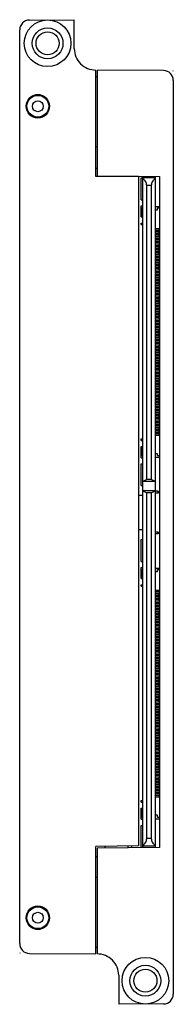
# Model space of a CAD drawing. Header units: inches. Extents: x 0 to 22, y 0 to 17.
# Tile 27 of 29: x 16.4 to 17.2, y 5.7 to 10.8. Entities that reach past the tile are written whole.
import ezdxf

# ---------------------------------------------------------------- set-up
doc = ezdxf.new("R2010")
doc.units = ezdxf.units.IN
doc.header["$LTSCALE"] = 1.21
doc.header["$MEASUREMENT"] = 0
doc.layers.get('0').update_dxf_attribs({"linetype": 'CONTINUOUS'})
doc.layers.add('DATUMCURVES', color=7, linetype='CONTINUOUS')

msp = doc.modelspace()

# ---------------------------------------------------------------- linework, layer by layer
at = {"color": 7, "linetype": 'CONTINUOUS'}
for p, q in [((16.4539, 10.7902), (16.6843, 10.7922)), ((16.6843, 10.6432), (16.6843, 10.7922)), ((16.4043, 6.0394), (16.4043, 10.7402)), ((16.7953, 9.9858), (16.7953, 10.5332)), ((16.7953, 10.4998), (16.8013, 10.4997)), ((16.8013, 10.5332), (16.8013, 9.9884)), ((17.1428, 10.5302), (16.8013, 10.5332)), ((17.1923, 10.4802), (17.1923, 5.7794)), ((16.4536, 10.3868), (16.453, 10.3868)), ((16.5417, 10.3868), (16.5411, 10.3868)), ((16.453, 10.3068), (16.4536, 10.3068)), ((16.5411, 10.3068), (16.5417, 10.3068)), ((16.7953, 10.1398), (16.8013, 10.1398)), ((16.8009, 10.0273), (16.7953, 10.0273)), ((17.0143, 9.9858), (16.7953, 9.9858)), ((16.8013, 9.9884), (17.1213, 9.9856)), ((16.8403, 9.9881), (16.8403, 9.9858)), ((16.9584, 9.987), (16.9584, 9.9858)), ((17.0143, 9.9858), (17.0143, 6.5417)), ((17.0273, 9.8659), (17.0273, 9.9781)), ((17.0273, 9.9781), (17.0363, 9.9781)), ((17.0363, 6.5332), (17.0363, 9.9864)), ((17.0993, 9.9793), (17.0363, 9.9793)), ((17.0993, 9.9858), (17.0993, 6.5338)), ((17.1013, 9.8315), (17.1013, 9.9858)), ((17.1213, 9.9856), (17.1213, 6.534)), ((17.056, 8.427), (17.056, 9.9393)), ((17.0797, 9.9393), (17.056, 9.9393)), ((17.0797, 9.9393), (17.0797, 8.427)), ((17.0273, 9.8659), (17.0363, 9.8659)), ((17.0273, 9.7773), (17.0273, 9.8344)), ((17.0273, 9.8344), (17.0363, 9.8344)), ((17.0993, 9.8315), (17.1213, 9.8315)), ((17.0273, 9.8236), (17.0363, 9.8236)), ((17.0273, 9.7773), (17.0363, 9.7773)), ((17.0332, 9.8236), (17.0332, 9.7773)), ((17.0993, 9.8138), (17.1112, 9.8138)), ((17.1013, 9.7181), (17.1013, 9.8138)), ((17.1112, 9.8138), (17.1112, 9.8236)), ((17.1112, 9.8236), (17.1213, 9.8236)), ((17.0273, 9.738), (17.0273, 9.7458)), ((17.0273, 9.7458), (17.0363, 9.7458)), ((17.0273, 9.738), (17.0363, 9.738)), ((17.0332, 9.7458), (17.0332, 9.738)), ((17.0993, 9.7181), (17.119, 9.7181)), ((17.0993, 9.7102), (17.119, 9.7102)), ((17.0993, 9.7023), (17.119, 9.7023)), ((17.0993, 9.6945), (17.119, 9.6945)), ((17.0993, 9.6866), (17.119, 9.6866)), ((17.0993, 9.6787), (17.119, 9.6787)), ((17.1013, 9.7023), (17.1013, 9.7102)), ((17.1013, 9.6866), (17.1013, 9.6945)), ((17.1013, 9.6708), (17.1013, 9.6787)), ((17.119, 9.7181), (17.119, 9.7102)), ((17.119, 9.7023), (17.119, 9.6945)), ((17.119, 9.6866), (17.119, 9.6787)), ((17.0993, 9.6708), (17.119, 9.6708)), ((17.0993, 9.663), (17.119, 9.663)), ((17.0993, 9.6551), (17.119, 9.6551)), ((17.0993, 9.6472), (17.119, 9.6472)), ((17.0993, 9.6394), (17.119, 9.6394)), ((17.0993, 9.6315), (17.119, 9.6315)), ((17.0993, 9.6236), (17.119, 9.6236)), ((17.1013, 9.6551), (17.1013, 9.663)), ((17.1013, 9.6394), (17.1013, 9.6472)), ((17.1013, 9.6236), (17.1013, 9.6315)), ((17.119, 9.6708), (17.119, 9.663)), ((17.119, 9.6551), (17.119, 9.6472)), ((17.119, 9.6394), (17.119, 9.6315)), ((17.119, 9.6236), (17.119, 9.6157)), ((17.0993, 9.6157), (17.119, 9.6157)), ((17.0993, 9.6079), (17.119, 9.6079)), ((17.0993, 9.6), (17.119, 9.6)), ((17.0993, 9.5921), (17.119, 9.5921)), ((17.0993, 9.5842), (17.119, 9.5842)), ((17.0993, 9.5764), (17.119, 9.5764)), ((17.1013, 9.6079), (17.1013, 9.6157)), ((17.1013, 9.5921), (17.1013, 9.6)), ((17.1013, 9.5764), (17.1013, 9.5842)), ((17.119, 9.6079), (17.119, 9.6)), ((17.119, 9.5921), (17.119, 9.5842)), ((17.119, 9.5764), (17.119, 9.5685)), ((17.0993, 9.5685), (17.119, 9.5685)), ((17.0993, 9.5606), (17.119, 9.5606)), ((17.0993, 9.5527), (17.119, 9.5527)), ((17.0993, 9.5449), (17.119, 9.5449)), ((17.0993, 9.537), (17.119, 9.537)), ((17.0993, 9.5291), (17.119, 9.5291)), ((17.1013, 9.5606), (17.1013, 9.5685)), ((17.1013, 9.5449), (17.1013, 9.5527)), ((17.1013, 9.5291), (17.1013, 9.537)), ((17.119, 9.5606), (17.119, 9.5527)), ((17.119, 9.5449), (17.119, 9.537)), ((17.119, 9.5291), (17.119, 9.5212)), ((17.0993, 9.5212), (17.119, 9.5212)), ((17.0993, 9.5134), (17.119, 9.5134)), ((17.0993, 9.5055), (17.119, 9.5055)), ((17.0993, 9.4976), (17.119, 9.4976)), ((17.0993, 9.4897), (17.119, 9.4897)), ((17.0993, 9.4819), (17.119, 9.4819)), ((17.0993, 9.474), (17.119, 9.474)), ((17.1013, 9.5134), (17.1013, 9.5212)), ((17.1013, 9.4976), (17.1013, 9.5055)), ((17.1013, 9.4819), (17.1013, 9.4897)), ((17.1013, 9.4661), (17.1013, 9.474)), ((17.119, 9.5134), (17.119, 9.5055)), ((17.119, 9.4976), (17.119, 9.4897)), ((17.119, 9.4819), (17.119, 9.474)), ((17.0993, 9.4661), (17.119, 9.4661)), ((17.0993, 9.4583), (17.119, 9.4583)), ((17.0993, 9.4504), (17.119, 9.4504)), ((17.0993, 9.4425), (17.119, 9.4425)), ((17.0993, 9.4346), (17.119, 9.4346)), ((17.0993, 9.4268), (17.119, 9.4268)), ((17.1013, 9.4504), (17.1013, 9.4583)), ((17.1013, 9.4346), (17.1013, 9.4425)), ((17.1013, 9.4189), (17.1013, 9.4268)), ((17.119, 9.4661), (17.119, 9.4583)), ((17.119, 9.4504), (17.119, 9.4425)), ((17.119, 9.4346), (17.119, 9.4268)), ((17.0993, 9.4189), (17.119, 9.4189)), ((17.0993, 9.411), (17.119, 9.411)), ((17.0993, 9.4031), (17.119, 9.4031)), ((17.0993, 9.3953), (17.119, 9.3953)), ((17.0993, 9.3874), (17.119, 9.3874)), ((17.0993, 9.3795), (17.119, 9.3795)), ((17.0993, 9.3716), (17.119, 9.3716)), ((17.1013, 9.4031), (17.1013, 9.411)), ((17.1013, 9.3874), (17.1013, 9.3953)), ((17.1013, 9.3716), (17.1013, 9.3795)), ((17.119, 9.4189), (17.119, 9.411)), ((17.119, 9.4031), (17.119, 9.3953)), ((17.119, 9.3874), (17.119, 9.3795)), ((17.119, 9.3716), (17.119, 9.3638)), ((17.0993, 9.3638), (17.119, 9.3638)), ((17.0993, 9.3559), (17.119, 9.3559)), ((17.0993, 9.348), (17.119, 9.348)), ((17.0993, 9.3401), (17.119, 9.3401)), ((17.0993, 9.3323), (17.119, 9.3323)), ((17.0993, 9.3244), (17.119, 9.3244)), ((17.1013, 9.3559), (17.1013, 9.3638)), ((17.1013, 9.3401), (17.1013, 9.348)), ((17.1013, 9.3244), (17.1013, 9.3323)), ((17.119, 9.3559), (17.119, 9.348)), ((17.119, 9.3401), (17.119, 9.3323)), ((17.119, 9.3244), (17.119, 9.3165)), ((17.0993, 9.3165), (17.119, 9.3165)), ((17.0993, 9.3086), (17.119, 9.3086)), ((17.0993, 9.3008), (17.119, 9.3008)), ((17.0993, 9.2929), (17.119, 9.2929)), ((17.0993, 9.285), (17.119, 9.285)), ((17.0993, 9.2771), (17.119, 9.2771)), ((17.0993, 9.2693), (17.119, 9.2693)), ((17.1013, 9.3086), (17.1013, 9.3165)), ((17.1013, 9.2929), (17.1013, 9.3008)), ((17.1013, 9.2771), (17.1013, 9.285)), ((17.1013, 9.2614), (17.1013, 9.2693)), ((17.119, 9.3086), (17.119, 9.3008)), ((17.119, 9.2929), (17.119, 9.285)), ((17.119, 9.2771), (17.119, 9.2693)), ((17.0993, 9.2614), (17.119, 9.2614)), ((17.0993, 9.2535), (17.119, 9.2535)), ((17.0993, 9.2457), (17.119, 9.2457)), ((17.0993, 9.2378), (17.119, 9.2378)), ((17.0993, 9.2299), (17.119, 9.2299)), ((17.0993, 9.222), (17.119, 9.222)), ((17.1013, 9.2457), (17.1013, 9.2535)), ((17.1013, 9.2299), (17.1013, 9.2378)), ((17.1013, 9.2142), (17.1013, 9.222)), ((17.119, 9.2614), (17.119, 9.2535)), ((17.119, 9.2457), (17.119, 9.2378)), ((17.119, 9.2299), (17.119, 9.222)), ((17.0993, 9.2142), (17.119, 9.2142)), ((17.0993, 9.2063), (17.119, 9.2063)), ((17.0993, 9.1984), (17.119, 9.1984)), ((17.0993, 9.1905), (17.119, 9.1905)), ((17.0993, 9.1827), (17.119, 9.1827)), ((17.0993, 9.1748), (17.119, 9.1748)), ((17.1013, 9.1984), (17.1013, 9.2063)), ((17.1013, 9.1827), (17.1013, 9.1905)), ((17.1013, 9.1669), (17.1013, 9.1748)), ((17.119, 9.2142), (17.119, 9.2063)), ((17.119, 9.1984), (17.119, 9.1905)), ((17.119, 9.1827), (17.119, 9.1748)), ((17.0993, 9.1669), (17.119, 9.1669)), ((17.0993, 9.159), (17.119, 9.159)), ((17.0993, 9.1512), (17.119, 9.1512)), ((17.0993, 9.1433), (17.119, 9.1433)), ((17.0993, 9.1354), (17.119, 9.1354)), ((17.0993, 9.1275), (17.119, 9.1275)), ((17.0993, 9.1197), (17.119, 9.1197)), ((17.1013, 9.1512), (17.1013, 9.159)), ((17.1013, 9.1354), (17.1013, 9.1433)), ((17.1013, 9.1197), (17.1013, 9.1275)), ((17.119, 9.1669), (17.119, 9.159)), ((17.119, 9.1512), (17.119, 9.1433)), ((17.119, 9.1354), (17.119, 9.1275)), ((17.119, 9.1197), (17.119, 9.1118)), ((17.0993, 9.1118), (17.119, 9.1118)), ((17.0993, 9.1039), (17.119, 9.1039)), ((17.0993, 9.096), (17.119, 9.096)), ((17.0993, 9.0882), (17.119, 9.0882)), ((17.0993, 9.0803), (17.119, 9.0803)), ((17.0993, 9.0724), (17.119, 9.0724)), ((17.1013, 9.1039), (17.1013, 9.1118)), ((17.1013, 9.0882), (17.1013, 9.096)), ((17.1013, 9.0724), (17.1013, 9.0803)), ((17.119, 9.1039), (17.119, 9.096)), ((17.119, 9.0882), (17.119, 9.0803)), ((17.119, 9.0724), (17.119, 9.0646)), ((17.0993, 9.0646), (17.119, 9.0646)), ((17.0993, 9.0567), (17.119, 9.0567)), ((17.0993, 9.0488), (17.119, 9.0488)), ((17.0993, 9.0409), (17.119, 9.0409)), ((17.0993, 9.0331), (17.119, 9.0331)), ((17.0993, 9.0252), (17.119, 9.0252)), ((17.0993, 9.0173), (17.119, 9.0173)), ((17.1013, 9.0567), (17.1013, 9.0646)), ((17.1013, 9.0409), (17.1013, 9.0488)), ((17.1013, 9.0252), (17.1013, 9.0331)), ((17.1013, 9.0094), (17.1013, 9.0173)), ((17.119, 9.0567), (17.119, 9.0488)), ((17.119, 9.0409), (17.119, 9.0331)), ((17.119, 9.0252), (17.119, 9.0173)), ((17.0993, 9.0094), (17.119, 9.0094)), ((17.0993, 9.0016), (17.119, 9.0016)), ((17.0993, 8.9937), (17.119, 8.9937)), ((17.0993, 8.9858), (17.119, 8.9858)), ((17.0993, 8.9779), (17.119, 8.9779)), ((17.0993, 8.9701), (17.119, 8.9701)), ((17.1013, 8.9937), (17.1013, 9.0016)), ((17.1013, 8.9779), (17.1013, 8.9858)), ((17.1013, 8.9622), (17.1013, 8.9701)), ((17.119, 9.0094), (17.119, 9.0016)), ((17.119, 8.9937), (17.119, 8.9858)), ((17.119, 8.9779), (17.119, 8.9701)), ((17.0993, 8.9622), (17.119, 8.9622)), ((17.0993, 8.9543), (17.119, 8.9543)), ((17.0993, 8.9464), (17.119, 8.9464)), ((17.0993, 8.9386), (17.119, 8.9386)), ((17.0993, 8.9307), (17.119, 8.9307)), ((17.0993, 8.9228), (17.119, 8.9228)), ((17.0993, 8.9149), (17.119, 8.9149)), ((17.1013, 8.9464), (17.1013, 8.9543)), ((17.1013, 8.9307), (17.1013, 8.9386)), ((17.1013, 8.9149), (17.1013, 8.9228)), ((17.119, 8.9622), (17.119, 8.9543)), ((17.119, 8.9464), (17.119, 8.9386)), ((17.119, 8.9307), (17.119, 8.9228)), ((17.119, 8.9149), (17.119, 8.9071)), ((17.0993, 8.9071), (17.119, 8.9071)), ((17.0993, 8.8992), (17.119, 8.8992)), ((17.0993, 8.8913), (17.119, 8.8913)), ((17.0993, 8.8834), (17.119, 8.8834)), ((17.0993, 8.8756), (17.119, 8.8756)), ((17.0993, 8.8677), (17.119, 8.8677)), ((17.1013, 8.8992), (17.1013, 8.9071)), ((17.1013, 8.8834), (17.1013, 8.8913)), ((17.1013, 8.8677), (17.1013, 8.8756)), ((17.119, 8.8992), (17.119, 8.8913)), ((17.119, 8.8834), (17.119, 8.8756)), ((17.119, 8.8677), (17.119, 8.8598)), ((17.0993, 8.8598), (17.119, 8.8598)), ((17.0993, 8.852), (17.119, 8.852)), ((17.0993, 8.8441), (17.119, 8.8441)), ((17.0993, 8.8362), (17.119, 8.8362)), ((17.0993, 8.8283), (17.119, 8.8283)), ((17.0993, 8.8205), (17.119, 8.8205)), ((17.1013, 8.852), (17.1013, 8.8598)), ((17.1013, 8.8362), (17.1013, 8.8441)), ((17.1013, 8.8205), (17.1013, 8.8283)), ((17.119, 8.852), (17.119, 8.8441)), ((17.119, 8.8362), (17.119, 8.8283)), ((17.119, 8.8205), (17.119, 8.8126)), ((17.0993, 8.8126), (17.119, 8.8126)), ((17.0993, 8.8047), (17.119, 8.8047)), ((17.0993, 8.7968), (17.119, 8.7968)), ((17.0993, 8.789), (17.119, 8.789)), ((17.0993, 8.7811), (17.119, 8.7811)), ((17.0993, 8.7732), (17.119, 8.7732)), ((17.0993, 8.7653), (17.119, 8.7653)), ((17.1013, 8.8047), (17.1013, 8.8126)), ((17.1013, 8.789), (17.1013, 8.7968)), ((17.1013, 8.7732), (17.1013, 8.7811)), ((17.1013, 8.7575), (17.1013, 8.7653)), ((17.119, 8.8047), (17.119, 8.7968)), ((17.119, 8.789), (17.119, 8.7811)), ((17.119, 8.7732), (17.119, 8.7653)), ((17.0993, 8.7575), (17.119, 8.7575)), ((17.0993, 8.7496), (17.119, 8.7496)), ((17.0993, 8.7417), (17.119, 8.7417)), ((17.0993, 8.7338), (17.119, 8.7338)), ((17.0993, 8.726), (17.119, 8.726)), ((17.0993, 8.7181), (17.119, 8.7181)), ((17.1013, 8.7417), (17.1013, 8.7496)), ((17.1013, 8.726), (17.1013, 8.7338)), ((17.1013, 8.7102), (17.1013, 8.7181)), ((17.119, 8.7575), (17.119, 8.7496)), ((17.119, 8.7417), (17.119, 8.7338)), ((17.119, 8.726), (17.119, 8.7181)), ((17.0993, 8.7102), (17.119, 8.7102)), ((17.0993, 8.7023), (17.119, 8.7023)), ((17.0993, 8.6945), (17.119, 8.6945)), ((17.0993, 8.6866), (17.119, 8.6866)), ((17.0993, 8.6787), (17.119, 8.6787)), ((17.0993, 8.6708), (17.119, 8.6708)), ((17.0993, 8.663), (17.119, 8.663)), ((17.1013, 8.6945), (17.1013, 8.7023)), ((17.1013, 8.6787), (17.1013, 8.6866)), ((17.1013, 8.663), (17.1013, 8.6708)), ((17.119, 8.7102), (17.119, 8.7023)), ((17.119, 8.6945), (17.119, 8.6866)), ((17.119, 8.6787), (17.119, 8.6708)), ((17.119, 8.663), (17.119, 8.6551)), ((17.0273, 8.6277), (17.0273, 8.6356)), ((17.0273, 8.6356), (17.0363, 8.6356)), ((17.0273, 8.6277), (17.0363, 8.6277)), ((17.0332, 8.6356), (17.0332, 8.6277)), ((17.0993, 8.6551), (17.119, 8.6551)), ((17.1013, 8.5598), (17.1013, 8.6551)), ((17.0273, 8.5392), (17.0273, 8.5962)), ((17.0273, 8.5962), (17.0363, 8.5962)), ((17.0332, 8.5962), (17.0332, 8.55)), ((17.1112, 8.5598), (17.0993, 8.5598)), ((17.1112, 8.55), (17.1112, 8.5598)), ((17.0273, 8.55), (17.0363, 8.55)), ((17.0273, 8.5392), (17.0363, 8.5392)), ((17.0993, 8.5421), (17.1213, 8.5421)), ((17.1013, 8.3669), (17.1013, 8.5421)), ((17.1112, 8.55), (17.1213, 8.55)), ((17.0273, 8.3955), (17.0273, 8.5077)), ((17.0273, 8.5077), (17.0363, 8.5077)), ((17.0993, 8.4159), (17.0363, 8.4159)), ((17.056, 8.427), (17.0367, 8.4159)), ((17.0797, 8.427), (17.056, 8.427)), ((17.0989, 8.4159), (17.0797, 8.427)), ((17.0273, 8.3955), (17.0363, 8.3955)), ((17.0989, 8.3694), (17.0367, 8.3694)), ((17.0367, 8.3694), (17.056, 8.3583)), ((17.056, 6.5803), (17.056, 8.3583)), ((17.0797, 8.3583), (17.056, 8.3583)), ((17.0797, 8.3583), (17.0989, 8.3694)), ((17.0797, 8.3583), (17.0797, 6.5803)), ((17.1155, 8.3669), (17.0993, 8.3669)), ((17.1155, 8.3571), (17.0993, 8.3571)), ((17.1013, 8.1566), (17.1013, 8.3571)), ((17.1134, 8.3669), (17.1134, 8.3571)), ((17.1155, 8.3669), (17.1155, 8.3571)), ((17.0143, 8.3462), (17.0363, 8.3462)), ((17.0363, 8.1674), (17.0143, 8.1674)), ((17.1155, 8.1566), (17.0993, 8.1566)), ((17.1134, 8.1467), (17.1134, 8.1566)), ((17.1155, 8.1566), (17.1155, 8.1467)), ((17.0273, 8.1182), (17.0363, 8.1182)), ((17.0273, 8.006), (17.0273, 8.1182)), ((17.1155, 8.1467), (17.0993, 8.1467)), ((17.1013, 7.9715), (17.1013, 8.1467)), ((17.0273, 8.006), (17.0363, 8.006)), ((17.0273, 7.9745), (17.0363, 7.9745)), ((17.0273, 7.9174), (17.0273, 7.9745)), ((17.0273, 7.9637), (17.0363, 7.9637)), ((17.0332, 7.9637), (17.0332, 7.9174)), ((17.0993, 7.9715), (17.1213, 7.9715)), ((17.0993, 7.9538), (17.1112, 7.9538)), ((17.1013, 7.8581), (17.1013, 7.9538)), ((17.1112, 7.9637), (17.1213, 7.9637)), ((17.1112, 7.9538), (17.1112, 7.9637)), ((17.0273, 7.9174), (17.0363, 7.9174)), ((17.0273, 7.8859), (17.0363, 7.8859)), ((17.0273, 7.878), (17.0273, 7.8859)), ((17.0273, 7.878), (17.0363, 7.878)), ((17.0332, 7.8859), (17.0332, 7.878)), ((17.0993, 7.8581), (17.119, 7.8581)), ((17.119, 7.8581), (17.119, 7.8503)), ((17.0993, 7.8503), (17.119, 7.8503)), ((17.0993, 7.8424), (17.119, 7.8424)), ((17.0993, 7.8345), (17.119, 7.8345)), ((17.0993, 7.8266), (17.119, 7.8266)), ((17.0993, 7.8188), (17.119, 7.8188)), ((17.0993, 7.8109), (17.119, 7.8109)), ((17.0993, 7.803), (17.119, 7.803)), ((17.1013, 7.8424), (17.1013, 7.8503)), ((17.1013, 7.8266), (17.1013, 7.8345)), ((17.1013, 7.8109), (17.1013, 7.8188)), ((17.1013, 7.7951), (17.1013, 7.803)), ((17.119, 7.8424), (17.119, 7.8345)), ((17.119, 7.8266), (17.119, 7.8188)), ((17.119, 7.8109), (17.119, 7.803)), ((17.0993, 7.7951), (17.119, 7.7951)), ((17.0993, 7.7873), (17.119, 7.7873)), ((17.0993, 7.7794), (17.119, 7.7794)), ((17.0993, 7.7715), (17.119, 7.7715)), ((17.0993, 7.7637), (17.119, 7.7637)), ((17.0993, 7.7558), (17.119, 7.7558)), ((17.1013, 7.7794), (17.1013, 7.7873)), ((17.1013, 7.7637), (17.1013, 7.7715)), ((17.1013, 7.7479), (17.1013, 7.7558)), ((17.119, 7.7951), (17.119, 7.7873)), ((17.119, 7.7794), (17.119, 7.7715)), ((17.119, 7.7637), (17.119, 7.7558)), ((17.0993, 7.7479), (17.119, 7.7479)), ((17.0993, 7.74), (17.119, 7.74)), ((17.0993, 7.7322), (17.119, 7.7322)), ((17.0993, 7.7243), (17.119, 7.7243)), ((17.0993, 7.7164), (17.119, 7.7164)), ((17.0993, 7.7085), (17.119, 7.7085)), ((17.0993, 7.7007), (17.119, 7.7007)), ((17.1013, 7.7322), (17.1013, 7.74)), ((17.1013, 7.7164), (17.1013, 7.7243)), ((17.1013, 7.7007), (17.1013, 7.7085)), ((17.119, 7.7479), (17.119, 7.74)), ((17.119, 7.7322), (17.119, 7.7243)), ((17.119, 7.7164), (17.119, 7.7085)), ((17.119, 7.7007), (17.119, 7.6928)), ((17.0993, 7.6928), (17.119, 7.6928)), ((17.0993, 7.6849), (17.119, 7.6849)), ((17.0993, 7.677), (17.119, 7.677)), ((17.0993, 7.6692), (17.119, 7.6692)), ((17.0993, 7.6613), (17.119, 7.6613)), ((17.0993, 7.6534), (17.119, 7.6534)), ((17.1013, 7.6849), (17.1013, 7.6928)), ((17.1013, 7.6692), (17.1013, 7.677)), ((17.1013, 7.6534), (17.1013, 7.6613)), ((17.119, 7.6849), (17.119, 7.677)), ((17.119, 7.6692), (17.119, 7.6613)), ((17.119, 7.6534), (17.119, 7.6455)), ((17.0993, 7.6455), (17.119, 7.6455)), ((17.0993, 7.6377), (17.119, 7.6377)), ((17.0993, 7.6298), (17.119, 7.6298)), ((17.0993, 7.6219), (17.119, 7.6219)), ((17.0993, 7.614), (17.119, 7.614)), ((17.0993, 7.6062), (17.119, 7.6062)), ((17.0993, 7.5983), (17.119, 7.5983)), ((17.1013, 7.6377), (17.1013, 7.6455)), ((17.1013, 7.6219), (17.1013, 7.6298)), ((17.1013, 7.6062), (17.1013, 7.614)), ((17.1013, 7.5904), (17.1013, 7.5983)), ((17.119, 7.6377), (17.119, 7.6298)), ((17.119, 7.6219), (17.119, 7.614)), ((17.119, 7.6062), (17.119, 7.5983)), ((17.0993, 7.5904), (17.119, 7.5904)), ((17.0993, 7.5825), (17.119, 7.5825)), ((17.0993, 7.5747), (17.119, 7.5747)), ((17.0993, 7.5668), (17.119, 7.5668)), ((17.0993, 7.5589), (17.119, 7.5589)), ((17.0993, 7.5511), (17.119, 7.5511)), ((17.1013, 7.5747), (17.1013, 7.5825)), ((17.1013, 7.5589), (17.1013, 7.5668)), ((17.1013, 7.5432), (17.1013, 7.5511)), ((17.119, 7.5904), (17.119, 7.5825)), ((17.119, 7.5747), (17.119, 7.5668)), ((17.119, 7.5589), (17.119, 7.5511)), ((17.0993, 7.5432), (17.119, 7.5432)), ((17.0993, 7.5353), (17.119, 7.5353)), ((17.0993, 7.5274), (17.119, 7.5274)), ((17.0993, 7.5196), (17.119, 7.5196)), ((17.0993, 7.5117), (17.119, 7.5117)), ((17.0993, 7.5038), (17.119, 7.5038)), ((17.1013, 7.5274), (17.1013, 7.5353)), ((17.1013, 7.5117), (17.1013, 7.5196)), ((17.1013, 7.4959), (17.1013, 7.5038)), ((17.119, 7.5432), (17.119, 7.5353)), ((17.119, 7.5274), (17.119, 7.5196)), ((17.119, 7.5117), (17.119, 7.5038)), ((17.0993, 7.4959), (17.119, 7.4959)), ((17.0993, 7.4881), (17.119, 7.4881)), ((17.0993, 7.4802), (17.119, 7.4802)), ((17.0993, 7.4723), (17.119, 7.4723)), ((17.0993, 7.4644), (17.119, 7.4644)), ((17.0993, 7.4566), (17.119, 7.4566)), ((17.0993, 7.4487), (17.119, 7.4487)), ((17.1013, 7.4802), (17.1013, 7.4881)), ((17.1013, 7.4644), (17.1013, 7.4723)), ((17.1013, 7.4487), (17.1013, 7.4566)), ((17.119, 7.4959), (17.119, 7.4881)), ((17.119, 7.4802), (17.119, 7.4723)), ((17.119, 7.4644), (17.119, 7.4566)), ((17.119, 7.4487), (17.119, 7.4408)), ((17.0993, 7.4408), (17.119, 7.4408)), ((17.0993, 7.4329), (17.119, 7.4329)), ((17.0993, 7.4251), (17.119, 7.4251)), ((17.0993, 7.4172), (17.119, 7.4172)), ((17.0993, 7.4093), (17.119, 7.4093)), ((17.0993, 7.4014), (17.119, 7.4014)), ((17.1013, 7.4329), (17.1013, 7.4408)), ((17.1013, 7.4172), (17.1013, 7.4251)), ((17.1013, 7.4014), (17.1013, 7.4093)), ((17.119, 7.4329), (17.119, 7.4251)), ((17.119, 7.4172), (17.119, 7.4093)), ((17.119, 7.4014), (17.119, 7.3936)), ((17.0993, 7.3936), (17.119, 7.3936)), ((17.0993, 7.3857), (17.119, 7.3857)), ((17.0993, 7.3778), (17.119, 7.3778)), ((17.0993, 7.37), (17.119, 7.37)), ((17.0993, 7.3621), (17.119, 7.3621)), ((17.0993, 7.3542), (17.119, 7.3542)), ((17.0993, 7.3463), (17.119, 7.3463)), ((17.1013, 7.3857), (17.1013, 7.3936)), ((17.1013, 7.37), (17.1013, 7.3778)), ((17.1013, 7.3542), (17.1013, 7.3621)), ((17.1013, 7.3385), (17.1013, 7.3463)), ((17.119, 7.3857), (17.119, 7.3778)), ((17.119, 7.37), (17.119, 7.3621)), ((17.119, 7.3542), (17.119, 7.3463)), ((17.0993, 7.3385), (17.119, 7.3385)), ((17.0993, 7.3306), (17.119, 7.3306)), ((17.0993, 7.3227), (17.119, 7.3227)), ((17.0993, 7.3148), (17.119, 7.3148)), ((17.0993, 7.307), (17.119, 7.307)), ((17.0993, 7.2991), (17.119, 7.2991)), ((17.1013, 7.3227), (17.1013, 7.3306)), ((17.1013, 7.307), (17.1013, 7.3148)), ((17.1013, 7.2912), (17.1013, 7.2991)), ((17.119, 7.3385), (17.119, 7.3306)), ((17.119, 7.3227), (17.119, 7.3148)), ((17.119, 7.307), (17.119, 7.2991)), ((17.0993, 7.2912), (17.119, 7.2912)), ((17.0993, 7.2833), (17.119, 7.2833)), ((17.0993, 7.2755), (17.119, 7.2755)), ((17.0993, 7.2676), (17.119, 7.2676)), ((17.0993, 7.2597), (17.119, 7.2597)), ((17.0993, 7.2518), (17.119, 7.2518)), ((17.0993, 7.244), (17.119, 7.244)), ((17.1013, 7.2755), (17.1013, 7.2833)), ((17.1013, 7.2597), (17.1013, 7.2676)), ((17.1013, 7.244), (17.1013, 7.2518)), ((17.119, 7.2912), (17.119, 7.2833)), ((17.119, 7.2755), (17.119, 7.2676)), ((17.119, 7.2597), (17.119, 7.2518)), ((17.119, 7.244), (17.119, 7.2361)), ((17.0993, 7.2361), (17.119, 7.2361)), ((17.0993, 7.2282), (17.119, 7.2282)), ((17.0993, 7.2203), (17.119, 7.2203)), ((17.0993, 7.2125), (17.119, 7.2125)), ((17.0993, 7.2046), (17.119, 7.2046)), ((17.0993, 7.1967), (17.119, 7.1967)), ((17.1013, 7.2282), (17.1013, 7.2361)), ((17.1013, 7.2125), (17.1013, 7.2203)), ((17.1013, 7.1967), (17.1013, 7.2046)), ((17.119, 7.2282), (17.119, 7.2203)), ((17.119, 7.2125), (17.119, 7.2046)), ((17.119, 7.1967), (17.119, 7.1888)), ((17.0993, 7.1888), (17.119, 7.1888)), ((17.0993, 7.181), (17.119, 7.181)), ((17.0993, 7.1731), (17.119, 7.1731)), ((17.0993, 7.1652), (17.119, 7.1652)), ((17.0993, 7.1574), (17.119, 7.1574)), ((17.0993, 7.1495), (17.119, 7.1495)), ((17.0993, 7.1416), (17.119, 7.1416)), ((17.1013, 7.181), (17.1013, 7.1888)), ((17.1013, 7.1652), (17.1013, 7.1731)), ((17.1013, 7.1495), (17.1013, 7.1574)), ((17.1013, 7.1337), (17.1013, 7.1416)), ((17.119, 7.181), (17.119, 7.1731)), ((17.119, 7.1652), (17.119, 7.1574)), ((17.119, 7.1495), (17.119, 7.1416)), ((17.0993, 7.1337), (17.119, 7.1337)), ((17.0993, 7.1259), (17.119, 7.1259)), ((17.0993, 7.118), (17.119, 7.118)), ((17.0993, 7.1101), (17.119, 7.1101)), ((17.0993, 7.1022), (17.119, 7.1022)), ((17.0993, 7.0944), (17.119, 7.0944)), ((17.1013, 7.118), (17.1013, 7.1259)), ((17.1013, 7.1022), (17.1013, 7.1101)), ((17.1013, 7.0865), (17.1013, 7.0944)), ((17.119, 7.1337), (17.119, 7.1259)), ((17.119, 7.118), (17.119, 7.1101)), ((17.119, 7.1022), (17.119, 7.0944)), ((17.0993, 7.0865), (17.119, 7.0865)), ((17.0993, 7.0786), (17.119, 7.0786)), ((17.0993, 7.0707), (17.119, 7.0707)), ((17.0993, 7.0629), (17.119, 7.0629)), ((17.0993, 7.055), (17.119, 7.055)), ((17.0993, 7.0471), (17.119, 7.0471)), ((17.1013, 7.0707), (17.1013, 7.0786)), ((17.1013, 7.055), (17.1013, 7.0629)), ((17.1013, 7.0392), (17.1013, 7.0471)), ((17.119, 7.0865), (17.119, 7.0786)), ((17.119, 7.0707), (17.119, 7.0629)), ((17.119, 7.055), (17.119, 7.0471)), ((17.0993, 7.0392), (17.119, 7.0392)), ((17.0993, 7.0314), (17.119, 7.0314)), ((17.0993, 7.0235), (17.119, 7.0235)), ((17.0993, 7.0156), (17.119, 7.0156)), ((17.0993, 7.0077), (17.119, 7.0077)), ((17.0993, 6.9999), (17.119, 6.9999)), ((17.0993, 6.992), (17.119, 6.992)), ((17.1013, 7.0235), (17.1013, 7.0314)), ((17.1013, 7.0077), (17.1013, 7.0156)), ((17.1013, 6.992), (17.1013, 6.9999)), ((17.119, 7.0392), (17.119, 7.0314)), ((17.119, 7.0235), (17.119, 7.0156)), ((17.119, 7.0077), (17.119, 6.9999)), ((17.119, 6.992), (17.119, 6.9841)), ((17.0993, 6.9841), (17.119, 6.9841)), ((17.0993, 6.9762), (17.119, 6.9762)), ((17.0993, 6.9684), (17.119, 6.9684)), ((17.0993, 6.9605), (17.119, 6.9605)), ((17.0993, 6.9526), (17.119, 6.9526)), ((17.0993, 6.9448), (17.119, 6.9448)), ((17.1013, 6.9762), (17.1013, 6.9841)), ((17.1013, 6.9605), (17.1013, 6.9684)), ((17.1013, 6.9448), (17.1013, 6.9526)), ((17.119, 6.9762), (17.119, 6.9684)), ((17.119, 6.9605), (17.119, 6.9526)), ((17.119, 6.9448), (17.119, 6.9369)), ((17.0993, 6.9369), (17.119, 6.9369)), ((17.0993, 6.929), (17.119, 6.929)), ((17.0993, 6.9211), (17.119, 6.9211)), ((17.0993, 6.9133), (17.119, 6.9133)), ((17.0993, 6.9054), (17.119, 6.9054)), ((17.0993, 6.8975), (17.119, 6.8975)), ((17.0993, 6.8896), (17.119, 6.8896)), ((17.1013, 6.929), (17.1013, 6.9369)), ((17.1013, 6.9133), (17.1013, 6.9211)), ((17.1013, 6.8975), (17.1013, 6.9054)), ((17.1013, 6.8818), (17.1013, 6.8896)), ((17.119, 6.929), (17.119, 6.9211)), ((17.119, 6.9133), (17.119, 6.9054)), ((17.119, 6.8975), (17.119, 6.8896)), ((17.0993, 6.8818), (17.119, 6.8818)), ((17.0993, 6.8739), (17.119, 6.8739)), ((17.0993, 6.866), (17.119, 6.866)), ((17.0993, 6.8581), (17.119, 6.8581)), ((17.0993, 6.8503), (17.119, 6.8503)), ((17.0993, 6.8424), (17.119, 6.8424)), ((17.1013, 6.866), (17.1013, 6.8739)), ((17.1013, 6.8503), (17.1013, 6.8581)), ((17.1013, 6.8345), (17.1013, 6.8424)), ((17.119, 6.8818), (17.119, 6.8739)), ((17.119, 6.866), (17.119, 6.8581)), ((17.119, 6.8503), (17.119, 6.8424)), ((17.0993, 6.8345), (17.119, 6.8345)), ((17.0993, 6.8266), (17.119, 6.8266)), ((17.0993, 6.8188), (17.119, 6.8188)), ((17.0993, 6.8109), (17.119, 6.8109)), ((17.0993, 6.803), (17.119, 6.803)), ((17.0993, 6.7951), (17.119, 6.7951)), ((17.1013, 6.8188), (17.1013, 6.8266)), ((17.1013, 6.803), (17.1013, 6.8109)), ((17.1013, 6.6999), (17.1013, 6.7951)), ((17.119, 6.8345), (17.119, 6.8266)), ((17.119, 6.8188), (17.119, 6.8109)), ((17.119, 6.803), (17.119, 6.7951)), ((17.0273, 6.7757), (17.0363, 6.7757)), ((17.0273, 6.7678), (17.0273, 6.7757)), ((17.0273, 6.7678), (17.0363, 6.7678)), ((17.0332, 6.7757), (17.0332, 6.7678)), ((17.0273, 6.7363), (17.0363, 6.7363)), ((17.0273, 6.6792), (17.0273, 6.7363)), ((17.0273, 6.69), (17.0363, 6.69)), ((17.0332, 6.7363), (17.0332, 6.69)), ((17.1112, 6.6999), (17.0993, 6.6999)), ((17.1112, 6.69), (17.1112, 6.6999)), ((17.1112, 6.69), (17.1213, 6.69)), ((17.0273, 6.6792), (17.0363, 6.6792)), ((17.0273, 6.6477), (17.0363, 6.6477)), ((17.0273, 6.5355), (17.0273, 6.6477)), ((17.0993, 6.6822), (17.1213, 6.6822)), ((17.1013, 6.5338), (17.1013, 6.6822)), ((17.0143, 6.5417), (16.7953, 6.5398)), ((16.7953, 5.9864), (16.7953, 6.5398)), ((17.1213, 6.534), (16.8013, 6.5312)), ((16.8403, 6.5402), (16.8403, 6.5315)), ((16.9584, 6.5412), (16.9584, 6.5325)), ((16.9781, 6.5414), (16.9781, 6.5327)), ((17.0273, 6.5355), (17.0363, 6.5355)), ((17.0993, 6.5403), (17.0363, 6.5403)), ((17.0797, 6.5803), (17.056, 6.5803)), ((16.8009, 6.4863), (16.7953, 6.4863)), ((16.8013, 6.5312), (16.8013, 5.9864)), ((16.8013, 6.3798), (16.7953, 6.3798)), ((16.4536, 6.2128), (16.453, 6.2128)), ((16.5417, 6.2128), (16.5411, 6.2128)), ((16.453, 6.1328), (16.4536, 6.1328)), ((16.5411, 6.1328), (16.5417, 6.1328)), ((16.4539, 5.9894), (16.7953, 5.9864)), ((16.8013, 6.0198), (16.7953, 6.0198)), ((16.9123, 5.8764), (16.9123, 5.7273)), ((17.1428, 5.7294), (16.9123, 5.7273))]:
    msp.add_line(p, q, dxfattribs=at)
for centre, radius in [((16.5473, 10.6708), 0.12), ((16.5473, 10.6708), 0.0791), ((16.5473, 10.6708), 0.0591), ((16.4973, 10.3468), 0.06), ((16.4973, 10.3468), 0.056), ((16.4973, 10.3468), 0.028), ((16.4973, 6.1728), 0.06), ((16.4973, 6.1728), 0.056), ((16.4973, 6.1728), 0.028), ((17.0493, 5.8488), 0.12), ((17.0493, 5.8488), 0.0791), ((17.0493, 5.8488), 0.0591)]:
    msp.add_circle(centre, radius, dxfattribs=at)
for centre, radius, start, end in [((16.4543, 10.7402), 0.05, 90.5, 180), ((16.7943, 10.6432), 0.11, 180, 270.5209), ((17.1423, 10.4802), 0.05, 0, 89.5), ((16.4973, 10.3468), 0.0597, 42.0587, 137.9413), ((16.4973, 10.3468), 0.0593, 42.4453, 137.5547), ((16.4973, 10.3468), 0.0597, 222.0587, 317.9413), ((16.4973, 10.3468), 0.0593, 222.4453, 317.5547), ((16.4973, 6.1728), 0.0597, 42.0587, 137.9413), ((16.4973, 6.1728), 0.0593, 42.4453, 137.5547), ((16.4973, 6.1728), 0.0597, 222.0587, 317.9413), ((16.4973, 6.1728), 0.0593, 222.4453, 317.5547), ((16.4543, 6.0394), 0.05, 180, 269.5), ((16.8023, 5.8764), 0.11, 0, 90.5209), ((17.1423, 5.7794), 0.05, 270.5, 360)]:
    msp.add_arc(centre, radius, start, end, dxfattribs=at)
for points, knots in [([(17.056, 9.9393), (17.056, 9.9426), (17.0552, 9.9493), (17.0514, 9.9589), (17.0451, 9.9675), (17.0394, 9.9719), (17.0363, 9.9737)], [0, 0, 0, 0, 0.239692, 0.487146, 0.74063, 1, 1, 1, 1]), ([(17.0993, 9.9737), (17.0963, 9.9719), (17.0906, 9.9675), (17.0843, 9.9589), (17.0805, 9.9493), (17.0797, 9.9426), (17.0797, 9.9393)], [0, 0, 0, 0, 0.25937, 0.512854, 0.760308, 1, 1, 1, 1]), ([(17.0363, 6.5458), (17.0394, 6.5477), (17.045, 6.5521), (17.0514, 6.5606), (17.0552, 6.5702), (17.056, 6.577), (17.056, 6.5803)], [0, 0, 0, 0, 0.258394, 0.511392, 0.759262, 1, 1, 1, 1]), ([(17.0797, 6.5803), (17.0797, 6.577), (17.0805, 6.5702), (17.0843, 6.5606), (17.0907, 6.5521), (17.0963, 6.5477), (17.0993, 6.5458)], [0, 0, 0, 0, 0.240738, 0.488608, 0.741606, 1, 1, 1, 1])]:
    msp.add_open_spline(points, degree=3, knots=knots, dxfattribs=at)
at = {"layer": 'DATUMCURVES', "color": 40, "linetype": 'CONTINUOUS'}
for points in [[(17.1923, 10.5269, -1.435), (17.1923, 10.5279, -1.435), (17.1923, 10.5288, -1.435), (17.1923, 10.5298, -1.435)], [(16.4043, 5.9927, -1.435), (16.4043, 5.9917, -1.435), (16.4043, 5.9907, -1.435), (16.4043, 5.9898, -1.435)]]:
    msp.add_open_spline(points, degree=3, dxfattribs=at)

doc.saveas('drawing.dxf')
